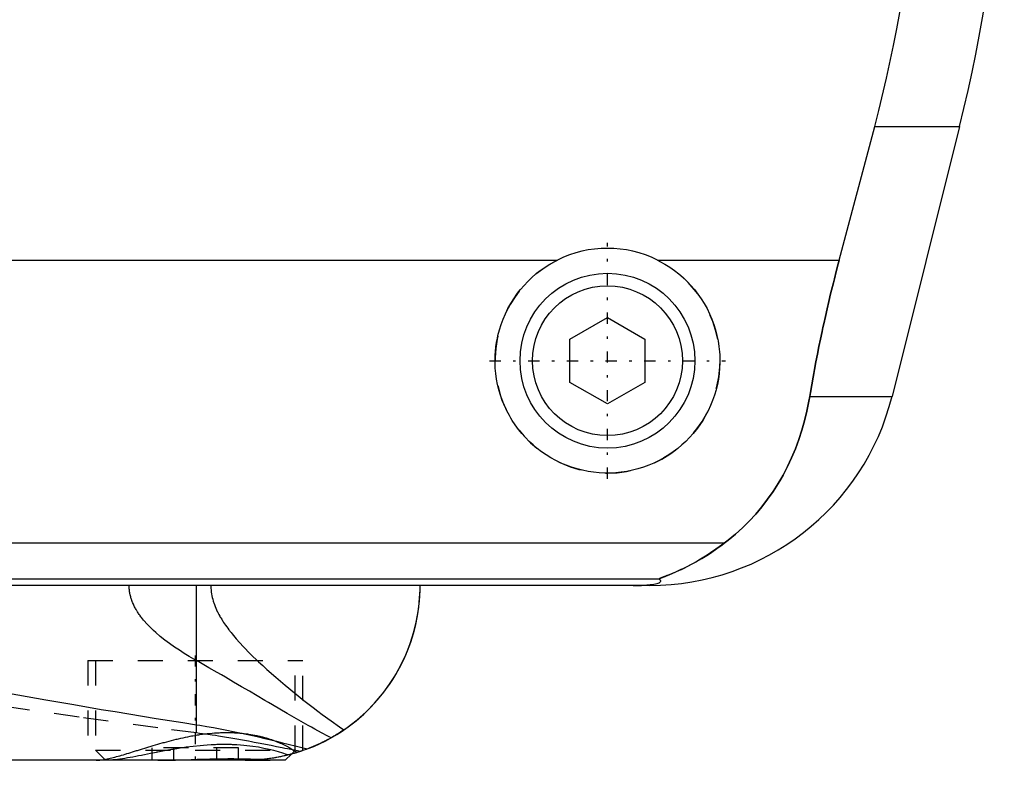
# Model space of a CAD drawing. Extents: x -105 to 105, y -97 to 359.
# Tile 3 of 9: x 23 to 62, y -67 to -37. Entities that reach past the tile are written whole.
import ezdxf

# ---------------------------------------------------------------- set-up
doc = ezdxf.new("R2010")
doc.units = 0
doc.linetypes.add('CENTER', pattern=[1.5, 0.45, -0.5, 0.05, -0.5])
doc.linetypes.add('DASHED', pattern=[2, 1, -1])
for name, color, linetype in [('AM_0', 7, 'CONTINUOUS'), ('AM_3', 7, 'DASHED'), ('AM_7', 7, 'CENTER')]:
    doc.layers.add(name, color=color, linetype=linetype)

msp = doc.modelspace()

# ---------------------------------------------------------------- linework, layer by layer
at = {"layer": 'AM_0', "color": 7, "linetype": 'CONTINUOUS'}
for p, q in [((55.781, -46.968), (57.2, -41.616)), ((57.2, -41.616), (60.596, -41.616)), ((60.596, -41.616), (57.893, -52.426)), ((20, -46.968), (44.502, -46.968)), ((48.498, -46.968), (55.781, -46.968)), ((45, -50.134), (46.5, -49.268)), ((46.5, -49.268), (48, -50.134)), ((45, -51.866), (45, -50.134)), ((48, -50.134), (48, -51.866)), ((46.5, -52.732), (45, -51.866)), ((48, -51.866), (46.5, -52.732)), ((54.602, -52.426), (57.893, -52.426)), ((51.173, -58.307), (10, -58.307)), ((48.569, -59.746), (10, -59.746)), ((48.192, -60), (10.005, -60)), ((30.043, -65.574), (30.043, -60)), ((33.6, -67), (10.003, -67)), ((33.6, -67), (33.848, -66.752)), ((34.235, -66.633), (34.069, -66.687))]:
    msp.add_line(p, q, dxfattribs=at)
for points in [[(57.2, -41.616, 0), (57.366, -40.978, 0), (57.676, -39.685, 0), (57.958, -38.376, 0), (58.088, -37.717, 0), (58.21, -37.055, 0), (58.431, -35.726, 0), (58.62, -34.395, 0), (58.777, -33.067, 0), (58.902, -31.746, 0), (58.995, -30.438, 0), (59.03, -29.791, 0), (59.057, -29.149, 0), (59.089, -27.883, 0), (59.094, -26.642, 0), (59.071, -25.384, 0), (59.018, -24.102, 0), (58.935, -22.799, 0), (58.882, -22.142, 0), (58.821, -21.482, 0), (58.674, -20.156, 0), (58.495, -18.825, 0), (58.394, -18.159, 0)], [(48.498, -46.968, 0), (48.601, -47.021, 0), (48.802, -47.134, 0), (48.997, -47.256, 0), (49.091, -47.321, 0), (49.183, -47.387, 0), (49.361, -47.526, 0), (49.529, -47.672, 0), (49.688, -47.824, 0), (49.84, -47.984, 0), (49.985, -48.153, 0), (50.055, -48.241, 0), (50.123, -48.331, 0), (50.253, -48.518, 0), (50.375, -48.712, 0), (50.486, -48.912, 0), (50.588, -49.119, 0), (50.679, -49.33, 0), (50.72, -49.438, 0), (50.759, -49.546, 0), (50.827, -49.765, 0), (50.884, -49.985, 0), (50.908, -50.096, 0), (50.93, -50.207, 0), (50.964, -50.428, 0), (50.986, -50.648, 0), (50.993, -50.758, 0), (50.998, -50.866, 0), (50.999, -51.081, 0), (50.99, -51.297, 0), (50.971, -51.514, 0), (50.94, -51.733, 0), (50.899, -51.95, 0), (50.874, -52.059, 0), (50.846, -52.167, 0), (50.783, -52.381, 0), (50.709, -52.592, 0), (50.625, -52.799, 0), (50.531, -53.001, 0), (50.427, -53.198, 0), (50.371, -53.294, 0), (50.314, -53.389, 0), (50.192, -53.573, 0), (50.062, -53.749, 0), (49.926, -53.918, 0), (49.783, -54.078, 0), (49.634, -54.229, 0), (49.557, -54.302, 0), (49.478, -54.374, 0), (49.312, -54.513, 0), (49.137, -54.646, 0), (48.954, -54.772, 0), (48.763, -54.889, 0), (48.565, -54.998, 0), (48.464, -55.049, 0), (48.361, -55.097, 0), (48.151, -55.186, 0), (47.937, -55.264, 0), (47.719, -55.332, 0), (47.498, -55.388, 0), (47.276, -55.433, 0), (47.165, -55.451, 0), (47.053, -55.466, 0), (46.83, -55.488, 0), (46.61, -55.499, 0), (46.5, -55.5, 0), (46.39, -55.499, 0), (46.17, -55.488, 0), (45.947, -55.466, 0), (45.835, -55.451, 0), (45.724, -55.433, 0), (45.502, -55.388, 0), (45.281, -55.332, 0), (45.063, -55.264, 0), (44.849, -55.186, 0), (44.639, -55.097, 0), (44.536, -55.049, 0), (44.435, -54.998, 0), (44.237, -54.889, 0), (44.046, -54.772, 0), (43.863, -54.646, 0), (43.688, -54.513, 0), (43.522, -54.374, 0), (43.443, -54.302, 0), (43.366, -54.229, 0), (43.217, -54.078, 0), (43.074, -53.918, 0), (42.938, -53.749, 0), (42.808, -53.573, 0), (42.686, -53.389, 0), (42.629, -53.294, 0), (42.573, -53.198, 0), (42.469, -53.001, 0), (42.375, -52.799, 0), (42.291, -52.592, 0), (42.217, -52.381, 0), (42.154, -52.167, 0), (42.126, -52.059, 0), (42.101, -51.95, 0), (42.06, -51.733, 0), (42.029, -51.514, 0), (42.01, -51.297, 0), (42.001, -51.081, 0), (42.002, -50.866, 0), (42.007, -50.758, 0), (42.014, -50.648, 0), (42.036, -50.428, 0), (42.07, -50.207, 0), (42.092, -50.096, 0), (42.116, -49.985, 0), (42.173, -49.765, 0), (42.241, -49.546, 0), (42.28, -49.438, 0), (42.321, -49.33, 0), (42.412, -49.119, 0), (42.514, -48.912, 0), (42.625, -48.712, 0), (42.747, -48.518, 0), (42.877, -48.331, 0), (42.945, -48.241, 0), (43.015, -48.153, 0), (43.16, -47.984, 0), (43.312, -47.824, 0), (43.471, -47.672, 0), (43.639, -47.526, 0), (43.817, -47.387, 0), (43.909, -47.321, 0), (44.003, -47.256, 0), (44.198, -47.134, 0), (44.399, -47.021, 0), (44.502, -46.968, 0)], [(54.602, -52.426, 0), (54.628, -52.273, 0), (54.68, -51.966, 0), (54.735, -51.66, 0), (54.762, -51.506, 0), (54.79, -51.353, 0), (54.848, -51.047, 0), (54.907, -50.741, 0), (54.968, -50.435, 0), (55.031, -50.131, 0), (55.095, -49.827, 0), (55.128, -49.676, 0), (55.161, -49.525, 0), (55.227, -49.223, 0), (55.296, -48.924, 0), (55.365, -48.626, 0), (55.436, -48.327, 0), (55.51, -48.027, 0), (55.547, -47.877, 0), (55.585, -47.726, 0), (55.662, -47.424, 0), (55.741, -47.12, 0), (55.781, -46.968, 0)], [(51.173, -58.307, 0), (51.326, -58.19, 0), (51.623, -57.947, 0), (51.906, -57.692, 0), (52.043, -57.559, 0), (52.177, -57.423, 0), (52.435, -57.143, 0), (52.681, -56.852, 0), (52.913, -56.549, 0), (53.132, -56.236, 0), (53.337, -55.912, 0), (53.435, -55.746, 0), (53.53, -55.578, 0), (53.708, -55.236, 0), (53.873, -54.885, 0), (54.024, -54.526, 0), (54.161, -54.159, 0), (54.284, -53.785, 0), (54.34, -53.595, 0), (54.393, -53.404, 0), (54.487, -53.017, 0), (54.568, -52.624, 0), (54.602, -52.426, 0)], [(48.569, -59.746, 0), (48.568, -59.745, 0), (48.567, -59.743, 0), (48.567, -59.741, 0), (48.567, -59.74, 0), (48.568, -59.739, 0), (48.57, -59.736, 0), (48.574, -59.733, 0), (48.578, -59.73, 0), (48.584, -59.727, 0), (48.591, -59.723, 0), (48.594, -59.721, 0), (48.598, -59.719, 0), (48.607, -59.715, 0), (48.617, -59.71, 0), (48.627, -59.706, 0), (48.638, -59.701, 0), (48.65, -59.696, 0), (48.657, -59.693, 0), (48.663, -59.69, 0), (48.677, -59.685, 0), (48.691, -59.679, 0), (48.698, -59.676, 0), (48.705, -59.673, 0), (48.72, -59.667, 0), (48.736, -59.661, 0), (48.744, -59.658, 0), (48.752, -59.655, 0), (48.769, -59.648, 0), (48.786, -59.641, 0), (48.804, -59.634, 0), (48.822, -59.627, 0), (48.841, -59.62, 0), (48.85, -59.616, 0), (48.86, -59.613, 0), (48.879, -59.605, 0), (48.899, -59.597, 0), (48.97, -59.569, 0), (49.095, -59.517, 0), (49.231, -59.459, 0), (49.381, -59.393, 0), (49.46, -59.356, 0), (49.542, -59.317, 0), (49.715, -59.232, 0), (49.897, -59.136, 0), (50.088, -59.03, 0), (50.285, -58.915, 0), (50.482, -58.793, 0), (50.581, -58.728, 0), (50.68, -58.663, 0), (50.878, -58.525, 0), (51.075, -58.381, 0), (51.173, -58.307, 0)], [(47.523, -60, 0), (47.528, -60, 0), (47.537, -60, 0), (47.546, -60, 0), (47.551, -60, 0), (47.556, -60, 0), (47.565, -60, 0), (47.575, -60, 0), (47.584, -60, 0), (47.594, -60, 0), (47.603, -60, 0), (47.608, -60, 0), (47.612, -60, 0), (47.622, -60, 0), (47.631, -59.999, 0), (47.64, -59.999, 0), (47.648, -59.999, 0), (47.657, -59.999, 0), (47.661, -59.999, 0), (47.665, -59.999, 0), (47.674, -59.999, 0), (47.682, -59.999, 0), (47.687, -59.999, 0), (47.691, -59.999, 0), (47.7, -59.998, 0), (47.708, -59.998, 0), (47.713, -59.998, 0), (47.717, -59.998, 0), (47.726, -59.998, 0), (47.734, -59.998, 0), (47.743, -59.997, 0), (47.751, -59.997, 0), (47.759, -59.997, 0), (47.763, -59.997, 0), (47.767, -59.997, 0), (47.775, -59.997, 0), (47.783, -59.996, 0), (47.791, -59.996, 0), (47.798, -59.996, 0), (47.805, -59.996, 0), (47.809, -59.996, 0), (47.812, -59.995, 0), (47.82, -59.995, 0), (47.827, -59.995, 0), (47.834, -59.995, 0), (47.842, -59.994, 0), (47.849, -59.994, 0), (47.852, -59.994, 0), (47.856, -59.994, 0), (47.863, -59.994, 0), (47.87, -59.993, 0), (47.894, -59.992, 0), (47.933, -59.99, 0), (47.95, -59.989, 0), (47.967, -59.989, 0), (47.999, -59.987, 0), (48.03, -59.984, 0), (48.06, -59.982, 0), (48.088, -59.98, 0), (48.115, -59.978, 0), (48.128, -59.977, 0), (48.14, -59.975, 0), (48.164, -59.973, 0), (48.187, -59.971, 0), (48.198, -59.97, 0), (48.209, -59.968, 0), (48.229, -59.966, 0), (48.248, -59.964, 0), (48.257, -59.963, 0), (48.265, -59.961, 0), (48.282, -59.959, 0), (48.298, -59.957, 0), (48.351, -59.948, 0), (48.428, -59.933, 0), (48.489, -59.918, 0), (48.536, -59.903, 0), (48.571, -59.888, 0), (48.585, -59.881, 0), (48.597, -59.874, 0), (48.615, -59.859, 0), (48.627, -59.844, 0), (48.633, -59.83, 0), (48.633, -59.815, 0), (48.628, -59.799, 0), (48.623, -59.792, 0), (48.617, -59.784, 0), (48.601, -59.769, 0), (48.581, -59.754, 0), (48.569, -59.746, 0)], [(34.484, -66.545, 0), (34.742, -66.441, 0), (35.22, -66.216, 0), (35.664, -65.965, 0), (35.877, -65.829, 0), (36.083, -65.686, 0), (36.476, -65.382, 0), (36.842, -65.055, 0), (37.18, -64.708, 0), (37.49, -64.343, 0), (37.771, -63.962, 0), (37.901, -63.766, 0), (38.023, -63.567, 0), (38.245, -63.162, 0), (38.438, -62.747, 0), (38.602, -62.326, 0), (38.737, -61.901, 0), (38.843, -61.475, 0), (38.885, -61.261, 0), (38.921, -61.048, 0), (38.972, -60.625, 0), (38.997, -60.207, 0), (39, -60, 0)], [(35.945, -65.783, 0), (36.114, -65.664, 0), (36.438, -65.414, 0), (36.744, -65.148, 0), (36.89, -65.009, 0), (37.031, -64.867, 0), (37.299, -64.574, 0), (37.548, -64.269, 0), (37.777, -63.954, 0), (37.986, -63.629, 0), (38.175, -63.297, 0), (38.262, -63.128, 0), (38.344, -62.958, 0), (38.494, -62.614, 0), (38.623, -62.266, 0), (38.733, -61.916, 0), (38.823, -61.564, 0), (38.894, -61.212, 0), (38.923, -61.037, 0), (38.947, -60.862, 0), (38.981, -60.514, 0), (38.998, -60.17, 0), (39, -60, 0)], [(9.996, -61.876, 0), (10.476, -61.976, 0), (11.482, -62.184, 0), (12.546, -62.401, 0), (13.099, -62.513, 0), (13.666, -62.626, 0), (14.831, -62.858, 0), (15.999, -63.087, 0), (17.163, -63.312, 0), (18.321, -63.534, 0), (19.473, -63.751, 0), (20.047, -63.859, 0), (20.619, -63.965, 0), (21.758, -64.174, 0), (22.889, -64.378, 0), (24.014, -64.577, 0), (25.13, -64.771, 0), (26.237, -64.96, 0), (26.788, -65.052, 0), (27.336, -65.143, 0), (28.426, -65.32, 0), (29.506, -65.491, 0), (30.043, -65.574, 0)], [(30.043, -65.574, 0), (30.181, -65.595, 0), (30.456, -65.641, 0), (30.727, -65.688, 0), (30.861, -65.713, 0), (30.995, -65.738, 0), (31.26, -65.789, 0), (31.521, -65.842, 0), (31.78, -65.897, 0), (32.034, -65.952, 0), (32.285, -66.009, 0), (32.41, -66.037, 0), (32.533, -66.066, 0), (32.777, -66.124, 0), (33.017, -66.181, 0), (33.253, -66.239, 0), (33.486, -66.296, 0), (33.715, -66.353, 0), (33.828, -66.382, 0), (33.939, -66.409, 0), (34.16, -66.464, 0), (34.377, -66.518, 0), (34.484, -66.545, 0)], [(35.945, -65.783, 0), (35.901, -65.812, 0), (35.814, -65.87, 0), (35.726, -65.926, 0), (35.682, -65.953, 0), (35.638, -65.981, 0), (35.549, -66.034, 0), (35.459, -66.086, 0), (35.369, -66.136, 0), (35.278, -66.185, 0), (35.187, -66.233, 0), (35.141, -66.256, 0), (35.095, -66.279, 0), (35.003, -66.323, 0), (34.91, -66.366, 0), (34.817, -66.408, 0), (34.723, -66.448, 0), (34.63, -66.487, 0), (34.583, -66.506, 0), (34.535, -66.525, 0), (34.441, -66.561, 0), (34.346, -66.595, 0), (34.298, -66.612, 0)], [(34.484, -66.545, 0), (34.436, -66.562, 0), (34.34, -66.597, 0), (34.244, -66.63, 0), (34.196, -66.647, 0), (34.148, -66.662, 0), (34.051, -66.693, 0), (33.954, -66.722, 0), (33.857, -66.749, 0), (33.76, -66.775, 0), (33.662, -66.8, 0), (33.613, -66.812, 0), (33.564, -66.823, 0), (33.466, -66.845, 0), (33.368, -66.865, 0), (33.269, -66.884, 0), (33.17, -66.901, 0), (33.072, -66.917, 0), (33.022, -66.925, 0), (32.973, -66.932, 0), (32.874, -66.945, 0), (32.775, -66.957, 0), (32.725, -66.962, 0)], [(34.3, -66.611, 0), (34.3, -66.611, 0), (34.297, -66.612, 0), (34.292, -66.614, 0), (34.288, -66.616, 0), (34.284, -66.617, 0), (34.273, -66.621, 0), (34.259, -66.626, 0), (34.242, -66.631, 0), (34.223, -66.638, 0), (34.201, -66.645, 0), (34.188, -66.649, 0), (34.175, -66.653, 0), (34.147, -66.662, 0), (34.117, -66.672, 0), (34.083, -66.683, 0), (34.046, -66.694, 0), (34.007, -66.706, 0), (33.987, -66.712, 0), (33.965, -66.718, 0), (33.921, -66.731, 0), (33.873, -66.745, 0), (33.849, -66.751, 0)], [(34.298, -66.612, 0), (34.296, -66.613, 0), (34.291, -66.615, 0), (34.283, -66.617, 0), (34.278, -66.619, 0), (34.272, -66.621, 0), (34.26, -66.625, 0), (34.245, -66.63, 0), (34.227, -66.636, 0), (34.207, -66.643, 0), (34.184, -66.65, 0), (34.172, -66.654, 0), (34.159, -66.659, 0), (34.132, -66.667, 0), (34.102, -66.677, 0), (34.07, -66.687, 0), (34.035, -66.698, 0), (33.998, -66.709, 0), (33.978, -66.715, 0), (33.959, -66.72, 0), (33.917, -66.732, 0), (33.873, -66.745, 0), (33.85, -66.751, 0)], [(28.494, -67, 0), (28.611, -67, 0), (28.848, -66.997, 0), (29.09, -66.991, 0), (29.212, -66.988, 0), (29.335, -66.984, 0), (29.583, -66.976, 0), (29.831, -66.968, 0), (30.08, -66.959, 0), (30.329, -66.951, 0), (30.577, -66.944, 0), (30.701, -66.942, 0), (30.824, -66.939, 0), (31.068, -66.935, 0), (31.308, -66.933, 0), (31.544, -66.933, 0), (31.774, -66.935, 0), (31.997, -66.938, 0), (32.107, -66.941, 0), (32.215, -66.944, 0), (32.425, -66.95, 0), (32.627, -66.958, 0), (32.725, -66.962, 0)]]:
    msp.add_polyline3d(points, dxfattribs=at)
for radius in [3.5, 3]:
    msp.add_circle((46.5, -51), radius, dxfattribs=at)
for centre, radius, start, end in [((2.388, -27.062), 60, 345.96216, 8.53297), ((46.5, -51), 4.5, 63.6372, 116.3628), ((48.192, -50), 10, 270, 345.9622)]:
    msp.add_arc(centre, radius, start, end, dxfattribs=at)
at = {"layer": 'AM_3', "color": 6, "linetype": 'DASHED'}
for p, q in [((30.043, -63.007), (30.043, -60)), ((30.043, -65.905), (30.043, -60)), ((25.7, -63), (25.7, -67)), ((25.7, -63), (34.3, -63)), ((26, -63), (26, -66.6)), ((34, -66.6), (34, -63)), ((34.3, -66.611), (34.3, -63)), ((26, -66.6), (26.4, -67)), ((26, -66.6), (34, -66.6)), ((28.268, -67), (28.268, -66.5)), ((31.732, -66.5), (28.268, -66.5)), ((29.134, -67), (29.134, -66.5)), ((30.866, -67), (30.866, -66.5)), ((31.732, -67), (31.732, -66.5)), ((33.848, -66.752), (34, -66.6)), ((34.3, -66.611), (34.235, -66.633)), ((31.733, -66.983), (29.343, -67)), ((32.376, -66.99), (31.733, -66.983)), ((32, -67), (33.6, -67)), ((33.849, -66.751), (33.722, -66.785))]:
    msp.add_line(p, q, dxfattribs=at)
for points in [[(55.781, -46.968, 0), (55.741, -47.12, 0), (55.662, -47.424, 0), (55.585, -47.726, 0), (55.547, -47.877, 0), (55.51, -48.027, 0), (55.436, -48.327, 0), (55.365, -48.626, 0), (55.296, -48.924, 0), (55.227, -49.223, 0), (55.161, -49.525, 0), (55.128, -49.676, 0), (55.095, -49.827, 0), (55.031, -50.131, 0), (54.968, -50.435, 0), (54.907, -50.741, 0), (54.848, -51.047, 0), (54.79, -51.353, 0), (54.762, -51.506, 0), (54.735, -51.66, 0), (54.68, -51.966, 0), (54.628, -52.273, 0), (54.602, -52.426, 0)], [(54.602, -52.426, 0), (54.568, -52.624, 0), (54.487, -53.017, 0), (54.393, -53.404, 0), (54.34, -53.595, 0), (54.284, -53.785, 0), (54.161, -54.159, 0), (54.024, -54.526, 0), (53.873, -54.885, 0), (53.708, -55.236, 0), (53.529, -55.579, 0), (53.435, -55.747, 0), (53.337, -55.912, 0), (53.131, -56.236, 0), (52.912, -56.55, 0), (52.68, -56.852, 0), (52.435, -57.144, 0), (52.177, -57.424, 0), (52.043, -57.559, 0), (51.906, -57.692, 0), (51.622, -57.947, 0), (51.326, -58.19, 0), (51.173, -58.307, 0)], [(51.173, -58.307, 0), (51.062, -58.391, 0), (50.845, -58.549, 0), (50.632, -58.694, 0), (50.529, -58.762, 0), (50.427, -58.828, 0), (50.228, -58.949, 0), (50.037, -59.06, 0), (49.854, -59.159, 0), (49.681, -59.249, 0), (49.517, -59.329, 0), (49.439, -59.366, 0), (49.364, -59.401, 0), (49.221, -59.464, 0), (49.09, -59.52, 0), (48.964, -59.571, 0), (48.894, -59.599, 0), (48.875, -59.606, 0), (48.856, -59.614, 0), (48.847, -59.618, 0), (48.838, -59.621, 0), (48.82, -59.628, 0), (48.802, -59.635, 0), (48.785, -59.642, 0), (48.768, -59.649, 0), (48.751, -59.655, 0), (48.743, -59.658, 0), (48.735, -59.662, 0), (48.719, -59.668, 0), (48.704, -59.674, 0), (48.697, -59.677, 0), (48.69, -59.68, 0), (48.676, -59.685, 0), (48.662, -59.691, 0), (48.656, -59.693, 0), (48.65, -59.696, 0), (48.638, -59.701, 0), (48.627, -59.706, 0), (48.616, -59.711, 0), (48.607, -59.715, 0), (48.598, -59.719, 0), (48.594, -59.721, 0), (48.59, -59.723, 0), (48.584, -59.727, 0), (48.578, -59.73, 0), (48.574, -59.733, 0), (48.57, -59.736, 0), (48.568, -59.739, 0), (48.567, -59.74, 0), (48.567, -59.741, 0), (48.567, -59.743, 0), (48.568, -59.745, 0), (48.569, -59.746, 0)], [(30.043, -63.007, 0), (29.947, -62.953, 0), (29.754, -62.84, 0), (29.557, -62.72, 0), (29.459, -62.658, 0), (29.36, -62.595, 0), (29.163, -62.464, 0), (28.969, -62.327, 0), (28.777, -62.184, 0), (28.592, -62.036, 0), (28.413, -61.882, 0), (28.326, -61.804, 0), (28.242, -61.724, 0), (28.081, -61.56, 0), (27.929, -61.388, 0), (27.844, -61.282, 0), (27.821, -61.251, 0), (27.797, -61.219, 0), (27.786, -61.203, 0), (27.775, -61.188, 0), (27.752, -61.155, 0), (27.73, -61.123, 0), (27.708, -61.091, 0), (27.687, -61.058, 0), (27.666, -61.024, 0), (27.656, -61.008, 0), (27.646, -60.991, 0), (27.626, -60.957, 0), (27.607, -60.923, 0), (27.588, -60.888, 0), (27.57, -60.854, 0), (27.552, -60.819, 0), (27.544, -60.801, 0), (27.535, -60.783, 0), (27.519, -60.748, 0), (27.503, -60.712, 0), (27.495, -60.694, 0), (27.488, -60.675, 0), (27.473, -60.639, 0), (27.459, -60.602, 0), (27.453, -60.583, 0), (27.446, -60.565, 0), (27.434, -60.527, 0), (27.422, -60.49, 0), (27.412, -60.451, 0), (27.402, -60.413, 0), (27.392, -60.374, 0), (27.388, -60.355, 0), (27.384, -60.335, 0), (27.377, -60.296, 0), (27.37, -60.257, 0), (27.365, -60.218, 0), (27.36, -60.179, 0), (27.356, -60.139, 0), (27.355, -60.119, 0), (27.353, -60.1, 0), (27.351, -60.06, 0), (27.35, -60.02, 0), (27.35, -60, 0)], [(30.621, -60, 0), (30.621, -60.038, 0), (30.624, -60.113, 0), (30.629, -60.187, 0), (30.633, -60.225, 0), (30.638, -60.262, 0), (30.648, -60.335, 0), (30.662, -60.409, 0), (30.678, -60.482, 0), (30.696, -60.554, 0), (30.717, -60.626, 0), (30.728, -60.661, 0), (30.74, -60.697, 0), (30.765, -60.767, 0), (30.791, -60.836, 0), (30.82, -60.904, 0), (30.849, -60.971, 0), (30.881, -61.037, 0), (30.897, -61.07, 0), (30.914, -61.103, 0), (30.948, -61.167, 0), (30.983, -61.23, 0), (31.001, -61.262, 0), (31.019, -61.293, 0), (31.056, -61.354, 0), (31.094, -61.415, 0), (31.113, -61.445, 0), (31.133, -61.476, 0), (31.173, -61.536, 0), (31.214, -61.595, 0), (31.256, -61.654, 0), (31.299, -61.713, 0), (31.342, -61.771, 0), (31.364, -61.799, 0), (31.386, -61.828, 0), (31.431, -61.884, 0), (31.476, -61.94, 0), (31.635, -62.131, 0), (31.913, -62.439, 0), (32.21, -62.744, 0), (32.53, -63.053, 0), (32.697, -63.208, 0), (32.869, -63.364, 0), (33.225, -63.677, 0), (33.592, -63.988, 0), (33.969, -64.297, 0), (34.347, -64.599, 0), (34.719, -64.887, 0), (34.902, -65.026, 0), (35.083, -65.162, 0), (35.436, -65.422, 0), (35.778, -65.666, 0), (35.945, -65.783, 0)], [(35.437, -66.098, 0), (35.311, -66.032, 0), (35.053, -65.894, 0), (34.789, -65.75, 0), (34.654, -65.675, 0), (34.518, -65.6, 0), (34.243, -65.444, 0), (33.961, -65.284, 0), (33.674, -65.119, 0), (33.382, -64.95, 0), (33.085, -64.777, 0), (32.935, -64.689, 0), (32.783, -64.6, 0), (32.477, -64.42, 0), (32.166, -64.237, 0), (31.85, -64.052, 0), (31.53, -63.865, 0), (31.206, -63.675, 0), (31.043, -63.58, 0), (30.879, -63.485, 0), (30.547, -63.294, 0), (30.212, -63.103, 0), (30.043, -63.007, 0)], [(30.043, -65.905, 0), (28.496, -65.704, 0), (25.344, -65.272, 0), (22.121, -64.813, 0)], [(26.032, -67, 0), (26.051, -67, 0), (26.091, -66.998, 0), (26.132, -66.996, 0), (26.154, -66.994, 0), (26.176, -66.992, 0), (26.222, -66.987, 0), (26.27, -66.98, 0), (26.319, -66.972, 0), (26.371, -66.963, 0), (26.424, -66.953, 0), (26.452, -66.948, 0), (26.479, -66.942, 0), (26.536, -66.93, 0), (26.595, -66.916, 0), (26.655, -66.901, 0), (26.717, -66.886, 0), (26.78, -66.87, 0), (26.812, -66.861, 0), (26.845, -66.852, 0), (26.911, -66.834, 0), (26.979, -66.815, 0), (27.013, -66.805, 0), (27.048, -66.795, 0), (27.119, -66.774, 0), (27.19, -66.753, 0), (27.227, -66.742, 0), (27.264, -66.731, 0), (27.338, -66.709, 0), (27.414, -66.686, 0), (27.491, -66.662, 0), (27.569, -66.638, 0), (27.648, -66.613, 0), (27.688, -66.601, 0), (27.728, -66.588, 0), (27.81, -66.563, 0), (27.892, -66.538, 0), (27.975, -66.512, 0), (28.06, -66.486, 0), (28.145, -66.46, 0), (28.188, -66.447, 0), (28.231, -66.434, 0), (28.318, -66.408, 0), (28.406, -66.382, 0), (28.494, -66.356, 0), (28.584, -66.331, 0), (28.674, -66.305, 0), (28.719, -66.292, 0), (28.765, -66.28, 0), (28.856, -66.255, 0), (28.948, -66.23, 0), (29.041, -66.206, 0), (29.134, -66.182, 0), (29.228, -66.159, 0), (29.275, -66.148, 0), (29.322, -66.137, 0), (29.417, -66.115, 0), (29.512, -66.094, 0), (29.607, -66.073, 0), (29.703, -66.054, 0), (29.799, -66.035, 0), (29.847, -66.026, 0), (29.895, -66.017, 0), (29.991, -66, 0), (30.088, -65.984, 0), (30.136, -65.976, 0), (30.185, -65.969, 0), (30.282, -65.955, 0), (30.379, -65.943, 0), (30.427, -65.937, 0), (30.476, -65.931, 0), (30.573, -65.921, 0), (30.67, -65.912, 0), (30.766, -65.904, 0), (30.862, -65.898, 0), (30.958, -65.893, 0), (31.005, -65.891, 0), (31.053, -65.889, 0), (31.147, -65.887, 0), (31.24, -65.886, 0), (31.333, -65.886, 0), (31.425, -65.888, 0), (31.516, -65.891, 0), (31.562, -65.893, 0), (31.607, -65.896, 0), (31.697, -65.901, 0), (31.786, -65.909, 0), (31.874, -65.917, 0), (31.961, -65.927, 0), (32.048, -65.938, 0), (32.091, -65.944, 0), (32.133, -65.95, 0), (32.217, -65.963, 0), (32.3, -65.978, 0), (32.381, -65.993, 0), (32.461, -66.01, 0), (32.539, -66.027, 0), (32.578, -66.036, 0), (32.617, -66.046, 0), (32.692, -66.065, 0), (32.766, -66.085, 0), (32.839, -66.106, 0), (32.91, -66.128, 0), (32.98, -66.15, 0), (33.014, -66.161, 0), (33.048, -66.173, 0), (33.114, -66.196, 0), (33.179, -66.22, 0), (33.211, -66.232, 0), (33.242, -66.245, 0), (33.304, -66.269, 0), (33.364, -66.294, 0), (33.393, -66.307, 0), (33.422, -66.32, 0), (33.479, -66.346, 0), (33.534, -66.371, 0), (33.587, -66.397, 0), (33.639, -66.423, 0), (33.688, -66.449, 0), (33.713, -66.462, 0), (33.736, -66.475, 0), (33.782, -66.501, 0), (33.827, -66.527, 0), (33.869, -66.552, 0), (33.91, -66.578, 0), (33.948, -66.603, 0), (33.967, -66.615, 0), (33.985, -66.628, 0), (34.02, -66.652, 0), (34.053, -66.676, 0), (34.069, -66.687, 0)], [(34.197, -66.646, 0), (34.096, -66.626, 0), (33.892, -66.585, 0), (33.684, -66.543, 0), (33.578, -66.522, 0), (33.472, -66.5, 0), (33.256, -66.457, 0), (33.037, -66.413, 0), (32.815, -66.369, 0), (32.59, -66.325, 0), (32.361, -66.281, 0), (32.246, -66.259, 0), (32.13, -66.237, 0), (31.895, -66.194, 0), (31.658, -66.152, 0), (31.417, -66.11, 0), (31.173, -66.07, 0), (30.927, -66.03, 0), (30.803, -66.011, 0), (30.678, -65.992, 0), (30.426, -65.956, 0), (30.171, -65.922, 0), (30.043, -65.905, 0)], [(29.499, -66.5, 0), (29.464, -66.505, 0), (29.393, -66.516, 0), (29.322, -66.527, 0), (29.287, -66.533, 0), (29.252, -66.538, 0), (29.182, -66.55, 0), (29.112, -66.562, 0), (29.043, -66.573, 0), (28.973, -66.586, 0), (28.904, -66.598, 0), (28.87, -66.604, 0), (28.836, -66.61, 0), (28.768, -66.623, 0), (28.7, -66.635, 0), (28.632, -66.648, 0), (28.565, -66.661, 0), (28.498, -66.674, 0), (28.465, -66.68, 0), (28.432, -66.686, 0), (28.366, -66.699, 0), (28.301, -66.712, 0), (28.268, -66.718, 0)], [(33.722, -66.785, 0), (33.651, -66.761, 0), (33.497, -66.712, 0), (33.33, -66.662, 0), (33.241, -66.637, 0), (33.149, -66.613, 0), (32.954, -66.565, 0), (32.747, -66.521, 0), (32.528, -66.48, 0), (32.298, -66.445, 0), (32.059, -66.415, 0), (31.936, -66.403, 0), (31.81, -66.392, 0), (31.662, -66.382, 0), (31.619, -66.38, 0), (31.575, -66.378, 0), (31.554, -66.377, 0), (31.532, -66.376, 0), (31.488, -66.374, 0), (31.444, -66.372, 0), (31.4, -66.371, 0), (31.356, -66.37, 0), (31.312, -66.369, 0), (31.289, -66.369, 0), (31.267, -66.368, 0), (31.222, -66.368, 0), (31.177, -66.368, 0), (31.132, -66.368, 0), (31.087, -66.368, 0), (31.042, -66.368, 0), (31.019, -66.369, 0), (30.996, -66.369, 0), (30.951, -66.37, 0), (30.905, -66.371, 0), (30.86, -66.372, 0), (30.814, -66.374, 0), (30.768, -66.376, 0), (30.745, -66.377, 0), (30.722, -66.378, 0), (30.677, -66.38, 0), (30.631, -66.382, 0), (30.47, -66.392, 0), (30.331, -66.403, 0), (30.193, -66.415, 0), (29.915, -66.445, 0), (29.638, -66.48, 0), (29.499, -66.5, 0)], [(28.268, -66.718, 0), (28.206, -66.731, 0), (28.083, -66.755, 0), (27.962, -66.779, 0), (27.903, -66.791, 0), (27.844, -66.802, 0), (27.727, -66.825, 0), (27.613, -66.847, 0), (27.501, -66.868, 0), (27.391, -66.887, 0), (27.284, -66.906, 0), (27.231, -66.915, 0), (27.179, -66.923, 0), (27.078, -66.939, 0), (26.979, -66.954, 0), (26.882, -66.966, 0), (26.789, -66.977, 0), (26.699, -66.986, 0), (26.655, -66.99, 0), (26.613, -66.993, 0), (26.53, -66.997, 0), (26.45, -67, 0), (26.412, -67, 0)], [(33.85, -66.751, 0), (33.816, -66.76, 0), (33.743, -66.779, 0), (33.666, -66.799, 0), (33.626, -66.809, 0), (33.585, -66.818, 0), (33.5, -66.837, 0), (33.411, -66.856, 0), (33.318, -66.875, 0), (33.222, -66.893, 0), (33.123, -66.909, 0), (33.073, -66.917, 0), (33.022, -66.925, 0), (32.917, -66.94, 0), (32.808, -66.953, 0), (32.694, -66.966, 0), (32.576, -66.976, 0), (32.454, -66.985, 0), (32.392, -66.989, 0), (32.328, -66.992, 0), (32.199, -66.997, 0), (32.067, -67, 0), (32, -67, 0)], [(33.85, -66.751, 0), (33.816, -66.76, 0), (33.743, -66.78, 0), (33.666, -66.799, 0), (33.626, -66.809, 0), (33.585, -66.818, 0), (33.5, -66.837, 0), (33.411, -66.856, 0), (33.318, -66.875, 0), (33.222, -66.892, 0), (33.124, -66.909, 0), (33.073, -66.917, 0), (33.023, -66.925, 0), (32.918, -66.94, 0), (32.808, -66.953, 0), (32.694, -66.966, 0), (32.576, -66.976, 0), (32.454, -66.985, 0), (32.392, -66.989, 0), (32.328, -66.992, 0), (32.199, -66.997, 0), (32.067, -67, 0), (32, -67, 0)], [(33.85, -66.751, 0), (33.821, -66.759, 0), (33.761, -66.775, 0), (33.698, -66.791, 0), (33.665, -66.799, 0), (33.631, -66.807, 0), (33.562, -66.824, 0), (33.489, -66.84, 0), (33.414, -66.856, 0), (33.337, -66.871, 0), (33.257, -66.886, 0), (33.216, -66.894, 0), (33.175, -66.901, 0), (33.091, -66.914, 0), (33.005, -66.927, 0), (32.917, -66.94, 0), (32.825, -66.951, 0), (32.731, -66.962, 0), (32.682, -66.967, 0), (32.633, -66.971, 0), (32.532, -66.98, 0), (32.429, -66.987, 0), (32.376, -66.99, 0)]]:
    msp.add_polyline3d(points, dxfattribs=at)
msp.add_arc((46.5, -51), 4.5, 116.3628, 63.6372, dxfattribs=at)
at = {"layer": 'AM_7', "color": 4, "linetype": 'CENTER'}
for p, q in [((46.5, -55.725), (46.5, -46.275)), ((41.775, -51), (51.225, -51)), ((30, -62.8), (30, -67.2))]:
    msp.add_line(p, q, dxfattribs=at)

doc.saveas('drawing.dxf')
